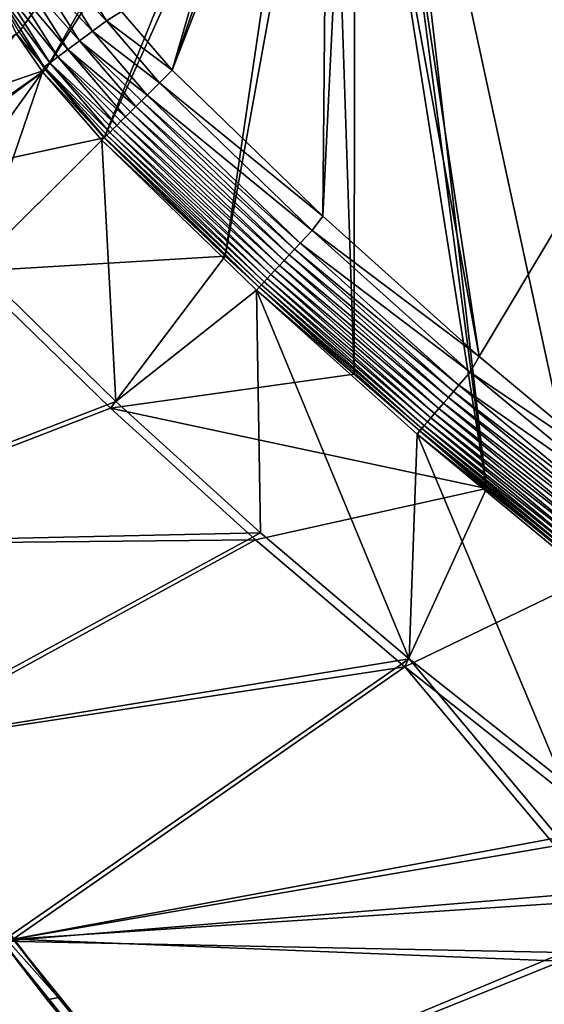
# Model space of a CAD drawing. Header units: metres. Extents: x -1651 to 0, y -1070 to 0.
# Tile 18 of 111: x -1442 to -1285, y -682 to -387. Entities that reach past the tile are written whole.
import ezdxf

# ---------------------------------------------------------------- set-up
doc = ezdxf.new("R2010")
doc.units = ezdxf.units.M

msp = doc.modelspace()

# ---------------------------------------------------------------- linework, layer by layer
at = {"layer": 'None'}
for points in [[(-1072.084839, -108.994781, -406), (-1270.322021, -553.53772, -406), (-1332.880127, -264.695038, -406)], [(-1093.557251, -135.405212, -403), (-1337.562988, -270.158661, -403), (-1304.547363, -487.969818, -403)], [(-1304.547363, -487.969818, -403), (-1263.507813, -522.243103, -403), (-1093.557251, -135.405212, -403)], [(-1302.379272, -527.437622, -406), (-1336.091064, -271.071716, -406), (-1332.880127, -264.695038, -406)], [(-1332.880127, -264.695038, -406), (-1270.322021, -553.53772, -406), (-1302.379272, -527.437622, -406)], [(-1337.562988, -270.158661, -403), (-1342.995117, -277.004944, -403), (-1304.547363, -487.969818, -403)], [(-1341.770264, -278.229675, -406), (-1336.091064, -271.071716, -406), (-1302.379272, -527.437622, -406)], [(-1304.547363, -487.969818, -403), (-1342.995117, -277.004944, -403), (-1351.267212, -446.067352, -403)], [(-1342.995117, -277.004944, -403), (-1349.841309, -282.437042, -403), (-1351.267212, -446.067352, -403)], [(-1348.928345, -283.908905, -406), (-1341.770264, -278.229675, -406), (-1341.980347, -493.312286, -406)], [(-1341.980347, -493.312286, -406), (-1341.770264, -278.229675, -406), (-1302.379272, -527.437622, -406)], [(-1351.267212, -446.067352, -403), (-1349.841309, -282.437042, -403), (-1396.356323, -402.414917, -403)], [(-1349.841309, -282.437042, -403), (-1355.942505, -285.50943, -403), (-1396.356323, -402.414917, -403)], [(-1396.356323, -402.414917, -403), (-1355.942505, -285.50943, -403), (-1363.050415, -287.553131, -403)], [(-1355.304932, -287.119873, -406), (-1348.928345, -283.908905, -406), (-1380.497314, -457.967896, -406)], [(-1380.497314, -457.967896, -406), (-1348.928345, -283.908905, -406), (-1341.980347, -493.312286, -406)], [(-1362.735352, -289.256256, -406), (-1355.304932, -287.119873, -406), (-1416.698853, -422.640991, -406)], [(-1416.698853, -422.640991, -406), (-1355.304932, -287.119873, -406), (-1380.497314, -457.967896, -406)], [(-1411.469116, -384.872192, -403), (-1396.356323, -402.414917, -403), (-1363.050415, -287.553131, -403)], [(-1442.158813, -390.881775, -406), (-1449.27063, -378.807037, -406), (-1370, -289.922791, -406)], [(-1442.158813, -390.881775, -406), (-1370, -289.922791, -406), (-1434.294434, -402.250427, -406)], [(-1370, -289.922791, -406), (-1362.735352, -289.256256, -406), (-1434.294434, -402.250427, -406)], [(-1434.294434, -402.250427, -406), (-1362.735352, -289.256256, -406), (-1416.698853, -422.640991, -406)], [(-1429.110229, -366.979279, -402.52005), (-1433.676392, -369.418945, -401.100159), (-1416.030762, -387.646759, -402.52005)], [(-1416.030762, -387.646759, -402.52005), (-1411.469116, -384.872192, -403), (-1429.110229, -366.979279, -402.52005)], [(-1437.940308, -371.697083, -398.780426), (-1420.192993, -390.724762, -401.100159), (-1433.676392, -369.418945, -401.100159)], [(-1433.676392, -369.418945, -401.100159), (-1420.192993, -390.724762, -401.100159), (-1416.030762, -387.646759, -402.52005)], [(-1427.569824, -396.180054, -395.641296), (-1441.769287, -373.742828, -395.641296), (-1445.043945, -375.492462, -391.779236)], [(-1424.07959, -393.59903, -398.780426), (-1437.940308, -371.697083, -398.780426), (-1441.769287, -373.742828, -395.641296)], [(-1427.569824, -396.180054, -395.641296), (-1424.07959, -393.59903, -398.780426), (-1441.769287, -373.742828, -395.641296)], [(-1437.940308, -371.697083, -398.780426), (-1424.07959, -393.59903, -398.780426), (-1420.192993, -390.724762, -401.100159)], [(-1430.554688, -398.387482, -391.779236), (-1445.043945, -375.492462, -391.779236), (-1447.663452, -376.892029, -387.314758)], [(-1445.043945, -375.492462, -391.779236), (-1430.554688, -398.387482, -391.779236), (-1427.569824, -396.180054, -395.641296)], [(-1432.942505, -400.153259, -387.314758), (-1447.663452, -376.892029, -387.314758), (-1449.539063, -377.894165, -382.385681)], [(-1434.652222, -401.417603, -382.385681), (-1449.539063, -377.894165, -382.385681), (-1443.019531, -391.432159, -377.175201)], [(-1449.539063, -377.894165, -382.385681), (-1434.652222, -401.417603, -382.385681), (-1432.942505, -400.153259, -387.314758)], [(-1432.942505, -400.153259, -387.314758), (-1430.554688, -398.387482, -391.779236), (-1447.663452, -376.892029, -387.314758)], [(-1416.030762, -387.646759, -402.52005), (-1396.356323, -402.414917, -403), (-1411.469116, -384.872192, -403)], [(-1420.192993, -390.724762, -401.100159), (-1400.135742, -406.172729, -402.522797), (-1416.030762, -387.646759, -402.52005)], [(-1400.135742, -406.172729, -402.522797), (-1396.356323, -402.414917, -403), (-1416.030762, -387.646759, -402.52005)], [(-1489.873779, -421.396545, -3), (-1442.158813, -390.881775, -406), (-1434.294434, -402.250427, -406)], [(-1443.019531, -391.432159, -377.175201), (-1478.398193, -433.484344), (-1435.113037, -402.861664, -377.175201)], [(-1435.113037, -402.861664, -377.175201), (-1434.652222, -401.417603, -382.385681), (-1443.019531, -391.432159, -377.175201)], [(-1424.07959, -393.59903, -398.780426), (-1403.806274, -409.822235, -401.100342), (-1420.192993, -390.724762, -401.100159)], [(-1403.806274, -409.822235, -401.100342), (-1400.135742, -406.172729, -402.522797), (-1420.192993, -390.724762, -401.100159)], [(-1427.569824, -396.180054, -395.641296), (-1407.234985, -413.231323, -398.780975), (-1424.07959, -393.59903, -398.780426)], [(-1407.234985, -413.231323, -398.780975), (-1405.558105, -411.564026, -400.048492), (-1424.07959, -393.59903, -398.780426)], [(-1424.07959, -393.59903, -398.780426), (-1405.558105, -411.564026, -400.048492), (-1403.806274, -409.822235, -401.100342)], [(-1430.554688, -398.387482, -391.779236), (-1410.313354, -416.292023, -395.641296), (-1427.569824, -396.180054, -395.641296)], [(-1410.313354, -416.292023, -395.641296), (-1408.824219, -414.811432, -397.307983), (-1427.569824, -396.180054, -395.641296)], [(-1427.569824, -396.180054, -395.641296), (-1408.824219, -414.811432, -397.307983), (-1407.234985, -413.231323, -398.780975)], [(-1434.652222, -401.417603, -382.385681), (-1415.05249, -421.004028, -387.314301), (-1432.942505, -400.153259, -387.314758)], [(-1432.942505, -400.153259, -387.314758), (-1412.946533, -418.910156, -391.779541), (-1430.554688, -398.387482, -391.779236)], [(-1415.05249, -421.004028, -387.314301), (-1414.069946, -420.027191, -389.614227), (-1432.942505, -400.153259, -387.314758)], [(-1432.942505, -400.153259, -387.314758), (-1414.069946, -420.027191, -389.614227), (-1412.946533, -418.910156, -391.779541)], [(-1412.946533, -418.910156, -391.779541), (-1411.690918, -417.661804, -393.793762), (-1430.554688, -398.387482, -391.779236)], [(-1430.554688, -398.387482, -391.779236), (-1411.690918, -417.661804, -393.793762), (-1410.313354, -416.292023, -395.641296)], [(-1479.67688, -436.136932, -3), (-1489.873779, -421.396545, -3), (-1434.294434, -402.250427, -406)], [(-1479.67688, -436.136932, -3), (-1434.294434, -402.250427, -406), (-1416.698853, -422.640991, -406)], [(-1478.398193, -433.484344), (-1467.205688, -447.539276), (-1435.113037, -402.861664, -377.175201)], [(-1435.113037, -402.861664, -377.175201), (-1467.205688, -447.539276), (-1455.013428, -460.736206)], [(-1455.013428, -460.736206), (-1417.423218, -423.361298, -377.175201), (-1435.113037, -402.861664, -377.175201)], [(-1416.562134, -422.505096, -382.386566), (-1434.652222, -401.417603, -382.385681), (-1435.113037, -402.861664, -377.175201)], [(-1417.423218, -423.361298, -377.175201), (-1416.562134, -422.505096, -382.386566), (-1435.113037, -402.861664, -377.175201)], [(-1416.562134, -422.505096, -382.386566), (-1415.88562, -421.832397, -384.898315), (-1434.652222, -401.417603, -382.385681)], [(-1415.88562, -421.832397, -384.898315), (-1415.05249, -421.004028, -387.314301), (-1434.652222, -401.417603, -382.385681)], [(-1351.267212, -446.067352, -403), (-1396.356323, -402.414917, -403), (-1400.135742, -406.172729, -402.522797)], [(-1354.52832, -450.309021, -402.52005), (-1400.135742, -406.172729, -402.522797), (-1403.806274, -409.822235, -401.100342)], [(-1351.267212, -446.067352, -403), (-1400.135742, -406.172729, -402.522797), (-1354.52832, -450.309021, -402.52005)], [(-1359.73999, -455.905121, -400.048401), (-1405.558105, -411.564026, -400.048492), (-1407.234985, -413.231323, -398.780975)], [(-1358.056519, -454.097565, -401.100159), (-1403.806274, -409.822235, -401.100342), (-1405.558105, -411.564026, -400.048492)], [(-1358.056519, -454.097565, -401.100159), (-1405.558105, -411.564026, -400.048492), (-1359.73999, -455.905121, -400.048401)], [(-1354.52832, -450.309021, -402.52005), (-1403.806274, -409.822235, -401.100342), (-1358.056519, -454.097565, -401.100159)], [(-1362.878662, -459.275269, -397.307617), (-1408.824219, -414.811432, -397.307983), (-1410.313354, -416.292023, -395.641296)], [(-1361.351318, -457.635315, -398.780426), (-1407.234985, -413.231323, -398.780975), (-1408.824219, -414.811432, -397.307983)], [(-1361.351318, -457.635315, -398.780426), (-1408.824219, -414.811432, -397.307983), (-1362.878662, -459.275269, -397.307617)], [(-1359.73999, -455.905121, -400.048401), (-1407.234985, -413.231323, -398.780975), (-1361.351318, -457.635315, -398.780426)], [(-1411.690918, -417.661804, -393.793762), (-1412.946533, -418.910156, -391.779541), (-1365.633789, -462.233612, -393.793457)], [(-1364.309937, -460.812164, -395.641296), (-1410.313354, -416.292023, -395.641296), (-1411.690918, -417.661804, -393.793762)], [(-1365.633789, -462.233612, -393.793457), (-1364.309937, -460.812164, -395.641296), (-1411.690918, -417.661804, -393.793762)], [(-1364.309937, -460.812164, -395.641296), (-1362.878662, -459.275269, -397.307617), (-1410.313354, -416.292023, -395.641296)], [(-1367.920288, -464.688782, -389.61441), (-1414.069946, -420.027191, -389.614227), (-1415.05249, -421.004028, -387.314301)], [(-1412.946533, -418.910156, -391.779541), (-1414.069946, -420.027191, -389.614227), (-1366.840332, -463.529144, -391.779236)], [(-1414.069946, -420.027191, -389.614227), (-1367.920288, -464.688782, -389.61441), (-1366.840332, -463.529144, -391.779236)], [(-1412.946533, -418.910156, -391.779541), (-1366.840332, -463.529144, -391.779236), (-1365.633789, -462.233612, -393.793457)], [(-1456.862793, -462.574921, -3), (-1479.67688, -436.136932, -3), (-1416.698853, -422.640991, -406)], [(-1416.698853, -422.640991, -406), (-1380.497314, -457.967896, -406), (-1456.862793, -462.574921, -3)], [(-1455.013428, -460.736206), (-1413.174072, -501.41983), (-1417.423218, -423.361298, -377.175201)], [(-1370.313721, -467.258759, -382.385681), (-1416.562134, -422.505096, -382.386566), (-1417.423218, -423.361298, -377.175201)], [(-1371.116333, -468.177948, -377.175201), (-1370.313721, -467.258759, -382.385681), (-1417.423218, -423.361298, -377.175201)], [(-1413.174072, -501.41983), (-1371.116333, -468.177948, -377.175201), (-1417.423218, -423.361298, -377.175201)], [(-1369.664063, -466.561218, -384.897552), (-1415.88562, -421.832397, -384.898315), (-1416.562134, -422.505096, -382.386566)], [(-1370.313721, -467.258759, -382.385681), (-1369.664063, -466.561218, -384.897552), (-1416.562134, -422.505096, -382.386566)], [(-1368.86438, -465.702545, -387.314758), (-1415.05249, -421.004028, -387.314301), (-1415.88562, -421.832397, -384.898315)], [(-1369.664063, -466.561218, -384.897552), (-1368.86438, -465.702545, -387.314758), (-1415.88562, -421.832397, -384.898315)], [(-1368.86438, -465.702545, -387.314758), (-1367.920288, -464.688782, -389.61441), (-1415.05249, -421.004028, -387.314301)], [(-1304.547363, -487.969818, -403), (-1351.267212, -446.067352, -403), (-1354.52832, -450.309021, -402.52005)], [(-1307.231567, -492.685425, -402.52005), (-1354.52832, -450.309021, -402.52005), (-1358.056519, -454.097565, -401.100159)], [(-1304.547363, -487.969818, -403), (-1354.52832, -450.309021, -402.52005), (-1307.231567, -492.685425, -402.52005)], [(-1312.224243, -498.477722, -400.048401), (-1359.73999, -455.905121, -400.048401), (-1361.351318, -457.635315, -398.780426)], [(-1310.611572, -496.606781, -401.100159), (-1358.056519, -454.097565, -401.100159), (-1359.73999, -455.905121, -400.048401)], [(-1310.611572, -496.606781, -401.100159), (-1359.73999, -455.905121, -400.048401), (-1312.224243, -498.477722, -400.048401)], [(-1307.231567, -492.685425, -402.52005), (-1358.056519, -454.097565, -401.100159), (-1310.611572, -496.606781, -401.100159)], [(-1380.497314, -457.967896, -406), (-1414.848755, -503.424744, -3), (-1456.862793, -462.574921, -3)], [(-1380.497314, -457.967896, -406), (-1341.980347, -493.312286, -406), (-1414.848755, -503.424744, -3)], [(-1313.767944, -500.268555, -398.780426), (-1361.351318, -457.635315, -398.780426), (-1362.878662, -459.275269, -397.307617)], [(-1312.224243, -498.477722, -400.048401), (-1361.351318, -457.635315, -398.780426), (-1313.767944, -500.268555, -398.780426)], [(-1455.013428, -460.736206), (-1524.0448, -544.150879), (-1413.174072, -501.41983)], [(-1316.602295, -503.556763, -395.641296), (-1364.309937, -460.812164, -395.641296), (-1365.633789, -462.233612, -393.793457)], [(-1315.231079, -501.966003, -397.307617), (-1362.878662, -459.275269, -397.307617), (-1364.309937, -460.812164, -395.641296)], [(-1316.602295, -503.556763, -395.641296), (-1315.231079, -501.966003, -397.307617), (-1364.309937, -460.812164, -395.641296)], [(-1313.767944, -500.268555, -398.780426), (-1362.878662, -459.275269, -397.307617), (-1315.231079, -501.966003, -397.307617)], [(-1520.542236, -544.282043, -3), (-1456.862793, -462.574921, -3), (-1414.848755, -503.424744, -3)], [(-1320.060913, -507.569305, -389.61441), (-1367.920288, -464.688782, -389.61441), (-1368.86438, -465.702545, -387.314758)], [(-1366.840332, -463.529144, -391.779236), (-1367.920288, -464.688782, -389.61441), (-1319.026245, -506.369019, -391.779236)], [(-1367.920288, -464.688782, -389.61441), (-1320.060913, -507.569305, -389.61441), (-1319.026245, -506.369019, -391.779236)], [(-1365.633789, -462.233612, -393.793457), (-1366.840332, -463.529144, -391.779236), (-1317.870483, -505.028046, -393.793457)], [(-1366.840332, -463.529144, -391.779236), (-1319.026245, -506.369019, -391.779236), (-1317.870483, -505.028046, -393.793457)], [(-1317.870483, -505.028046, -393.793457), (-1316.602295, -503.556763, -395.641296), (-1365.633789, -462.233612, -393.793457)], [(-1322.35376, -510.22937, -382.385681), (-1370.313721, -467.258759, -382.385681), (-1371.116333, -468.177948, -377.175201)], [(-1321.731445, -509.507385, -384.897552), (-1369.664063, -466.561218, -384.897552), (-1370.313721, -467.258759, -382.385681)], [(-1322.35376, -510.22937, -382.385681), (-1321.731445, -509.507385, -384.897552), (-1370.313721, -467.258759, -382.385681)], [(-1320.965332, -508.618591, -387.314758), (-1368.86438, -465.702545, -387.314758), (-1369.664063, -466.561218, -384.897552)], [(-1321.731445, -509.507385, -384.897552), (-1320.965332, -508.618591, -387.314758), (-1369.664063, -466.561218, -384.897552)], [(-1320.965332, -508.618591, -387.314758), (-1320.060913, -507.569305, -389.61441), (-1368.86438, -465.702545, -387.314758)], [(-1413.174072, -501.41983), (-1369.98584, -540.668518), (-1371.116333, -468.177948, -377.175201)], [(-1323.121094, -511.181549, -377.175201), (-1322.35376, -510.22937, -382.385681), (-1371.116333, -468.177948, -377.175201)], [(-1369.98584, -540.668518), (-1325.497803, -578.437561), (-1371.116333, -468.177948, -377.175201)], [(-1371.116333, -468.177948, -377.175201), (-1325.497803, -578.437561), (-1323.121094, -511.181549, -377.175201)], [(-1263.507813, -522.243103, -403), (-1304.547363, -487.969818, -403), (-1307.231567, -492.685425, -402.52005)], [(-1341.980347, -493.312286, -406), (-1302.379272, -527.437622, -406), (-1414.848755, -503.424744, -3)], [(-1258.328003, -533.22821, -402.52005), (-1307.231567, -492.685425, -402.52005), (-1310.611572, -496.606781, -401.100159)], [(-1263.507813, -522.243103, -403), (-1307.231567, -492.685425, -402.52005), (-1258.328003, -533.22821, -402.52005)], [(-1261.55481, -537.276611, -401.100159), (-1310.611572, -496.606781, -401.100159), (-1312.224243, -498.477722, -400.048401)], [(-1258.328003, -533.22821, -402.52005), (-1310.611572, -496.606781, -401.100159), (-1261.55481, -537.276611, -401.100159)], [(-1264.567993, -541.057068, -398.780426), (-1313.767944, -500.268555, -398.780426), (-1315.231079, -501.966003, -397.307617)], [(-1263.09436, -539.208191, -400.048401), (-1312.224243, -498.477722, -400.048401), (-1313.767944, -500.268555, -398.780426)], [(-1263.09436, -539.208191, -400.048401), (-1313.767944, -500.268555, -398.780426), (-1264.567993, -541.057068, -398.780426)], [(-1261.55481, -537.276611, -401.100159), (-1312.224243, -498.477722, -400.048401), (-1263.09436, -539.208191, -400.048401)], [(-1524.0448, -544.150879), (-1369.98584, -540.668518), (-1413.174072, -501.41983)], [(-1265.964722, -542.809509, -397.307617), (-1315.231079, -501.966003, -397.307617), (-1316.602295, -503.556763, -395.641296)], [(-1264.567993, -541.057068, -398.780426), (-1315.231079, -501.966003, -397.307617), (-1265.964722, -542.809509, -397.307617)], [(-1371.476929, -542.829834, -3), (-1520.542236, -544.282043, -3), (-1414.848755, -503.424744, -3)], [(-1414.848755, -503.424744, -3), (-1302.379272, -527.437622, -406), (-1371.476929, -542.829834, -3)], [(-1317.870483, -505.028046, -393.793457), (-1319.026245, -506.369019, -391.779236), (-1268.484497, -545.970764, -393.793457)], [(-1267.273804, -544.451782, -395.641296), (-1316.602295, -503.556763, -395.641296), (-1317.870483, -505.028046, -393.793457)], [(-1268.484497, -545.970764, -393.793457), (-1267.273804, -544.451782, -395.641296), (-1317.870483, -505.028046, -393.793457)], [(-1267.273804, -544.451782, -395.641296), (-1265.964722, -542.809509, -397.307617), (-1316.602295, -503.556763, -395.641296)], [(-1271.439087, -549.677673, -387.314758), (-1320.965332, -508.618591, -387.314758), (-1321.731445, -509.507385, -384.897552)], [(-1270.575562, -548.59436, -389.61441), (-1320.060913, -507.569305, -389.61441), (-1320.965332, -508.618591, -387.314758)], [(-1271.439087, -549.677673, -387.314758), (-1270.575562, -548.59436, -389.61441), (-1320.965332, -508.618591, -387.314758)], [(-1319.026245, -506.369019, -391.779236), (-1320.060913, -507.569305, -389.61441), (-1269.587891, -547.355164, -391.779236)], [(-1320.060913, -507.569305, -389.61441), (-1270.575562, -548.59436, -389.61441), (-1269.587891, -547.355164, -391.779236)], [(-1319.026245, -506.369019, -391.779236), (-1269.587891, -547.355164, -391.779236), (-1268.484497, -545.970764, -393.793457)], [(-1325.497803, -578.437561), (-1279.76062, -614.683899), (-1323.121094, -511.181549, -377.175201)], [(-1272.764526, -551.340637, -382.385681), (-1322.35376, -510.22937, -382.385681), (-1323.121094, -511.181549, -377.175201)], [(-1273.508301, -552.308533, -377.175201), (-1272.764526, -551.340637, -382.385681), (-1323.121094, -511.181549, -377.175201)], [(-1323.121094, -511.181549, -377.175201), (-1279.76062, -614.683899), (-1273.508301, -552.308533, -377.175201)], [(-1272.17041, -550.595215, -384.897552), (-1321.731445, -509.507385, -384.897552), (-1322.35376, -510.22937, -382.385681)], [(-1272.764526, -551.340637, -382.385681), (-1272.17041, -550.595215, -384.897552), (-1322.35376, -510.22937, -382.385681)], [(-1272.17041, -550.595215, -384.897552), (-1271.439087, -549.677673, -387.314758), (-1321.731445, -509.507385, -384.897552)], [(-1302.379272, -527.437622, -406), (-1326.796631, -580.744995, -3), (-1371.476929, -542.829834, -3)], [(-1302.379272, -527.437622, -406), (-1270.322021, -553.53772, -406), (-1326.796631, -580.744995, -3)], [(-1524.0448, -544.150879), (-1487.702393, -604.804688), (-1369.98584, -540.668518)], [(-1487.702393, -604.804688), (-1325.497803, -578.437561), (-1369.98584, -540.668518)], [(-1484.270264, -604.583252, -3), (-1520.542236, -544.282043, -3), (-1371.476929, -542.829834, -3)], [(-1326.796631, -580.744995, -3), (-1484.270264, -604.583252, -3), (-1371.476929, -542.829834, -3)], [(-1270.322021, -553.53772, -406), (-1280.859375, -617.126892, -3), (-1326.796631, -580.744995, -3)], [(-1487.702393, -604.804688), (-1447.240845, -662.79187), (-1325.497803, -578.437561)], [(-1447.240845, -662.79187), (-1280.880615, -631.794739), (-1325.497803, -578.437561)], [(-1325.497803, -578.437561), (-1280.880615, -631.794739), (-1279.76062, -614.683899)], [(-1443.910889, -662.228821, -3), (-1484.270264, -604.583252, -3), (-1326.796631, -580.744995, -3)], [(-1281.825195, -634.340576, -3), (-1443.910889, -662.228821, -3), (-1326.796631, -580.744995, -3)], [(-1326.796631, -580.744995, -3), (-1280.859375, -617.126892, -3), (-1281.825195, -634.340576, -3)], [(-1447.240845, -662.79187), (-1280.718018, -649.04126), (-1280.880615, -631.794739)], [(-1443.910889, -662.228821, -3), (-1281.825195, -634.340576, -3), (-1281.508911, -651.57843, -3)], [(-1279.26355, -666.227112), (-1280.718018, -649.04126), (-1447.240845, -662.79187)], [(-1430.490479, -679.654297, -45), (-1455.783813, -651.242798, -45), (-1452.430664, -650.748108, -45)], [(-1447.240845, -662.79187), (-1455.783813, -651.242798, -45), (-1433.782227, -680.321533, -45)], [(-1433.782227, -680.321533, -45), (-1455.783813, -651.242798, -45), (-1430.490479, -679.654297, -45)], [(-1443.910889, -662.228821, -3), (-1430.490479, -679.654297, -45), (-1452.430664, -650.748108, -45)], [(-1279.913086, -668.745239, -3), (-1443.910889, -662.228821, -3), (-1281.508911, -651.57843, -3)], [(-1399.657715, -716.942078, -3), (-1443.910889, -662.228821, -3), (-1279.913086, -668.745239, -3)], [(-1443.910889, -662.228821, -3), (-1399.657715, -716.942078, -3), (-1430.490479, -679.654297, -45)], [(-1402.855103, -717.833252), (-1279.26355, -666.227112), (-1447.240845, -662.79187)], [(-1447.240845, -662.79187), (-1433.782227, -680.321533, -45), (-1402.855103, -717.833252)], [(-1276.525391, -683.255615), (-1279.26355, -666.227112), (-1402.855103, -717.833252)], [(-1277.047485, -685.746216, -3), (-1399.657715, -716.942078, -3), (-1279.913086, -668.745239, -3)], [(-1407.53186, -707.758484, -45), (-1433.782227, -680.321533, -45), (-1430.490479, -679.654297, -45)], [(-1399.657715, -716.942078, -3), (-1407.53186, -707.758484, -45), (-1430.490479, -679.654297, -45)], [(-1433.782227, -680.321533, -45), (-1410.75415, -708.59436, -45), (-1402.855103, -717.833252)], [(-1410.75415, -708.59436, -45), (-1433.782227, -680.321533, -45), (-1407.53186, -707.758484, -45)]]:
    msp.add_3dface(points, dxfattribs=at)
at = {"layer": 'None01'}
for points in [[(-1420.450195, -116.977798, -410), (-953.507996, -712.491272, -410), (-1404.711548, -104.637085, -410)], [(-953.507996, -712.491272, -430), (-1420.450195, -116.977798, -430), (-1404.711548, -104.637085, -430)], [(-1404.711548, -104.637085, -410), (-953.507996, -712.491272, -410), (-937.769287, -700.150574, -410)], [(-937.769287, -700.150574, -410), (-937.769287, -700.150574, -430), (-1404.711548, -104.637085, -410)], [(-937.769287, -700.150574, -430), (-1404.711548, -104.637085, -430), (-1404.711548, -104.637085, -410)], [(-953.507996, -712.491272, -430), (-1404.711548, -104.637085, -430), (-937.769287, -700.150574, -430)], [(-953.507996, -712.491272, -410), (-1420.450195, -116.977798, -410), (-953.507996, -712.491272, -430)], [(-1420.450195, -116.977798, -410), (-1420.450195, -116.977798, -430), (-953.507996, -712.491272, -430)]]:
    msp.add_3dface(points, dxfattribs=at)

doc.saveas('drawing.dxf')
